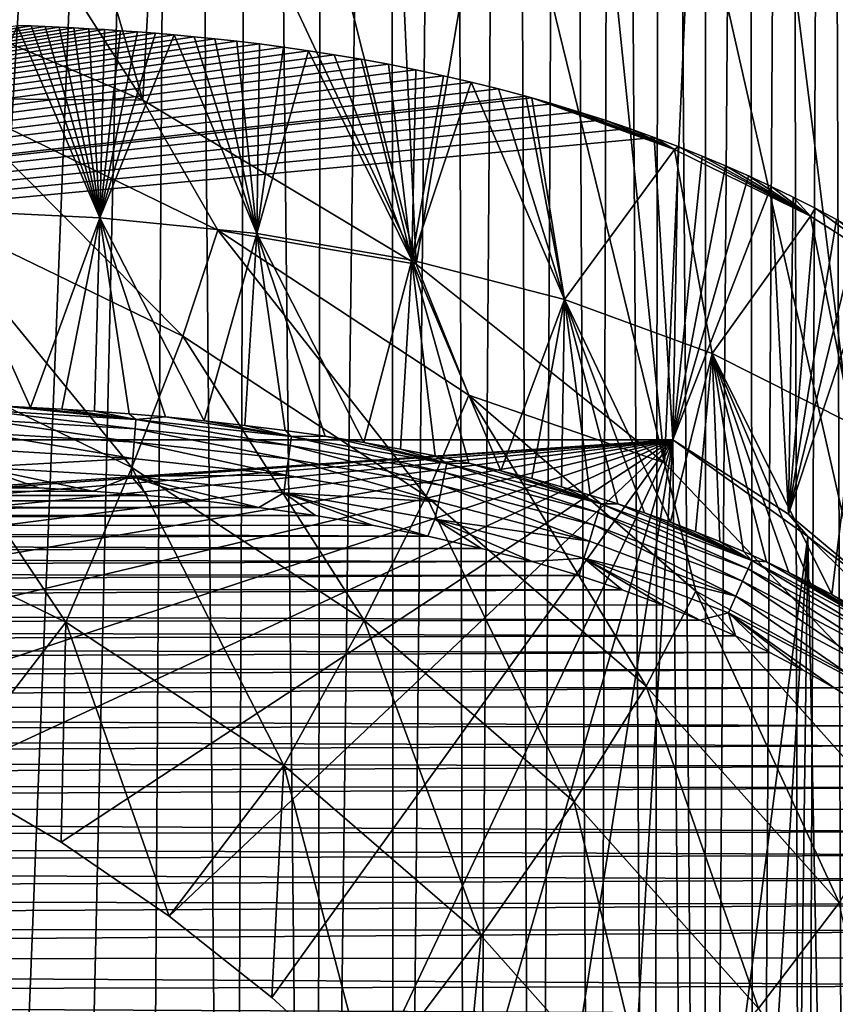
# Model space of a CAD drawing. Header units: metres. Extents: x -26 to 26, y -119 to 32.
# Tile 188 of 208: x 8.36 to 15.48, y -7.72 to 0.89. Entities that reach past the tile are written whole.
import ezdxf

# ---------------------------------------------------------------- set-up
doc = ezdxf.new("R2010")
doc.units = ezdxf.units.M
doc.layers.add('solid_13_411_041_XXX', color=7, linetype='CONTINUOUS')

msp = doc.modelspace()

# ---------------------------------------------------------------- linework, layer by layer
at = {"layer": 'solid_13_411_041_XXX'}
for points in [[(5.831902, -25.666977, 3.756081), (4.878562, 25.624779, 3.756081), (9.757009, 25.589111, 3.756081)], [(6.808683, -25.660992, 3.756081), (5.831902, -25.666977, 3.756081), (9.757009, 25.589111, 3.756081)], [(7.731613, -25.654713, 3.756081), (6.808683, -25.660992, 3.756081), (9.757009, 25.589111, 3.756081)], [(8.60435, -25.647881, 3.756081), (7.731613, -25.654713, 3.756081), (9.757009, 25.589111, 3.756081)], [(9.429008, -25.640295, 3.756081), (8.60435, -25.647881, 3.756081), (9.757009, 25.589111, 3.756081)], [(10.208792, -25.632196, 3.756081), (9.429008, -25.640295, 3.756081), (9.757009, 25.589111, 3.756081)], [(10.401168, 25.58287, 3.756081), (10.208792, -25.632196, 3.756081), (9.757009, 25.589111, 3.756081)], [(10.401168, 25.58287, 3.756081), (10.943266, -25.619617, 3.756081), (10.208792, -25.632196, 3.756081)], [(10.401168, 25.58287, 3.756081), (11.013348, 25.571047, 3.756081), (10.943266, -25.619617, 3.756081)], [(11.013348, 25.571047, 3.756081), (11.59411, 25.554113, 3.756081), (10.943266, -25.619617, 3.756081)], [(11.59411, 25.554113, 3.756081), (11.631536, -25.6001, 3.756081), (10.943266, -25.619617, 3.756081)], [(11.59411, 25.554113, 3.756081), (12.139857, 25.528975, 3.756081), (11.631536, -25.6001, 3.756081)], [(12.139857, 25.528975, 3.756081), (12.270702, -25.568821, 3.756081), (11.631536, -25.6001, 3.756081)], [(12.139857, 25.528975, 3.756081), (12.649996, 25.495146, 3.756081), (12.270702, -25.568821, 3.756081)], [(12.649996, 25.495146, 3.756081), (12.857265, -25.52578, 3.756081), (12.270702, -25.568821, 3.756081)], [(12.649996, 25.495146, 3.756081), (13.122694, 25.453043, 3.756081), (12.857265, -25.52578, 3.756081)], [(13.122694, 25.453043, 3.756081), (13.392784, -25.471094, 3.756081), (12.857265, -25.52578, 3.756081)], [(13.122694, 25.453043, 3.756081), (13.56049, 25.402906, 3.756081), (13.392784, -25.471094, 3.756081)], [(13.56049, 25.402906, 3.756081), (13.884804, -25.405983, 3.756081), (13.392784, -25.471094, 3.756081)], [(13.56049, 25.402906, 3.756081), (13.970125, 25.345528, 3.756081), (13.884804, -25.405983, 3.756081)], [(13.970125, 25.345528, 3.756081), (14.344406, -25.330763, 3.756081), (13.884804, -25.405983, 3.756081)], [(13.970125, 25.345528, 3.756081), (14.355978, 25.280941, 3.756081), (14.344406, -25.330763, 3.756081)], [(14.355978, 25.280941, 3.756081), (14.723303, 25.209404, 3.756081), (14.344406, -25.330763, 3.756081)], [(14.723303, 25.209404, 3.756081), (14.777396, -25.245596, 3.756081), (14.344406, -25.330763, 3.756081)], [(14.723303, 25.209404, 3.756081), (15.076604, 25.130749, 3.756081), (14.777396, -25.245596, 3.756081)], [(15.076604, 25.130749, 3.756081), (15.191054, -25.150688, 3.756081), (14.777396, -25.245596, 3.756081)], [(15.076604, 25.130749, 3.756081), (15.417747, 25.04501, 3.756081), (15.191054, -25.150688, 3.756081)], [(15.417747, 25.04501, 3.756081), (15.591429, -25.045214, 3.756081), (15.191054, -25.150688, 3.756081)], [(15.417747, 25.04501, 3.756081), (15.751605, 24.951445, 3.756081), (15.591429, -25.045214, 3.756081)], [(7.286481, 3.535207, 113.140984), (6.865011, 1.278715, 112.743111), (9.431339, 0.180936, 112.549553)], [(8.460998, 3.519122, 113.138145), (7.286481, 3.535207, 113.140984), (9.431339, 0.180936, 112.549553)], [(9.609288, 3.464664, 113.12854), (8.460998, 3.519122, 113.138145), (9.431339, 0.180936, 112.549553)], [(9.609288, 3.464664, 113.12854), (9.431339, 0.180936, 112.549553), (11.821963, -1.250751, 112.297112)], [(10.657104, 3.357234, 113.109604), (9.609288, 3.464664, 113.12854), (11.821963, -1.250751, 112.297112)], [(11.613464, 3.196431, 113.081245), (10.657104, 3.357234, 113.109604), (11.821963, -1.250751, 112.297112)], [(12.534041, 2.9754, 113.042274), (11.613464, 3.196431, 113.081245), (11.821963, -1.250751, 112.297112)], [(12.534041, 2.9754, 113.042274), (11.821963, -1.250751, 112.297112), (13.992323, -2.989646, 111.990509)], [(13.404222, 2.699242, 112.993584), (12.534041, 2.9754, 113.042274), (13.992323, -2.989646, 111.990509)], [(14.232034, 2.36889, 112.935333), (13.404222, 2.699242, 112.993584), (13.992323, -2.989646, 111.990509)], [(14.232034, 2.36889, 112.935333), (13.992323, -2.989646, 111.990509), (15.902079, -5.00343, 111.635437)], [(15.030542, 1.981382, 112.867012), (14.232034, 2.36889, 112.935333), (15.902079, -5.00343, 111.635437)], [(16.530083, 1.040877, 112.70118), (15.030542, 1.981382, 112.867012), (15.902079, -5.00343, 111.635437)], [(9.431339, 0.180936, 112.549553), (6.865011, 1.278715, 112.743111), (7.720113, 0.195692, 114.978828)], [(-14.065224, -2.788286, 123.246666), (8.333296, 0.835079, 125.783775), (8.45466, 0.830558, 125.780609)], [(-14.065224, -2.788286, 123.246666), (8.45466, 0.830558, 125.780609), (8.57714, 0.8255, 125.777069)], [(-14.065224, -2.788286, 123.246666), (8.57714, 0.8255, 125.777069), (8.701774, 0.819842, 125.773109)], [(-14.065224, -2.788286, 123.246666), (8.701774, 0.819842, 125.773109), (8.828539, 0.813562, 125.768707)], [(-14.065224, -2.788286, 123.246666), (8.828539, 0.813562, 125.768707), (8.959966, 0.806362, 125.763664)], [(-14.065224, -2.788286, 123.246666), (8.959966, 0.806362, 125.763664), (9.095481, 0.798351, 125.758057)], [(-14.065224, -2.788286, 123.246666), (9.095481, 0.798351, 125.758057), (9.237129, 0.789113, 125.751587)], [(-14.065224, -2.788286, 123.246666), (9.237129, 0.789113, 125.751587), (9.385842, 0.77855, 125.744194)], [(-14.065224, -2.788286, 123.246666), (9.385842, 0.77855, 125.744194), (9.541679, 0.766519, 125.735771)], [(7.677164, -0.779265, 135.002151), (9.055597, -0.846735, 134.99646), (8.333296, 0.835079, 125.783775)], [(9.055597, -0.846735, 134.99646), (8.45466, 0.830558, 125.780609), (8.333296, 0.835079, 125.783775)], [(9.055597, -0.846735, 134.99646), (8.57714, 0.8255, 125.777069), (8.45466, 0.830558, 125.780609)], [(9.055597, -0.846735, 134.99646), (8.701774, 0.819842, 125.773109), (8.57714, 0.8255, 125.777069)], [(9.055597, -0.846735, 134.99646), (8.828539, 0.813562, 125.768707), (8.701774, 0.819842, 125.773109)], [(9.055597, -0.846735, 134.99646), (8.959966, 0.806362, 125.763664), (8.828539, 0.813562, 125.768707)], [(9.055597, -0.846735, 134.99646), (9.095481, 0.798351, 125.758057), (8.959966, 0.806362, 125.763664)], [(9.055597, -0.846735, 134.99646), (9.237129, 0.789113, 125.751587), (9.095481, 0.798351, 125.758057)], [(9.055597, -0.846735, 134.99646), (9.385842, 0.77855, 125.744194), (9.237129, 0.789113, 125.751587)], [(9.055597, -0.846735, 134.99646), (9.541679, 0.766519, 125.735771), (9.385842, 0.77855, 125.744194)], [(-14.065224, -2.788286, 123.246666), (9.541679, 0.766519, 125.735771), (9.706401, 0.75245, 125.725914)], [(-14.065224, -2.788286, 123.246666), (9.706401, 0.75245, 125.725914), (9.879701, 0.73651, 125.714752)], [(-14.065224, -2.788286, 123.246666), (9.879701, 0.73651, 125.714752), (10.061804, 0.718014, 125.701805)], [(-14.065224, -2.788286, 123.246666), (10.061804, 0.718014, 125.701805), (10.252814, 0.696978, 125.687073)], [(-14.065224, -2.788286, 123.246666), (10.252814, 0.696978, 125.687073), (10.452692, 0.673003, 125.670288)], [(9.055597, -0.846735, 134.99646), (9.706401, 0.75245, 125.725914), (9.541679, 0.766519, 125.735771)], [(9.055597, -0.846735, 134.99646), (10.426842, -0.985229, 134.985062), (9.706401, 0.75245, 125.725914)], [(10.426842, -0.985229, 134.985062), (9.879701, 0.73651, 125.714752), (9.706401, 0.75245, 125.725914)], [(10.426842, -0.985229, 134.985062), (10.061804, 0.718014, 125.701805), (9.879701, 0.73651, 125.714752)], [(10.426842, -0.985229, 134.985062), (10.252814, 0.696978, 125.687073), (10.061804, 0.718014, 125.701805)], [(10.426842, -0.985229, 134.985062), (10.452692, 0.673003, 125.670288), (10.252814, 0.696978, 125.687073)], [(-14.065224, -2.788286, 123.246666), (10.452692, 0.673003, 125.670288), (10.661795, 0.645405, 125.650963)], [(-14.065224, -2.788286, 123.246666), (10.661795, 0.645405, 125.650963), (10.880011, 0.614368, 125.629234)], [(-14.065224, -2.788286, 123.246666), (10.880011, 0.614368, 125.629234), (11.10543, 0.579122, 125.604553)], [(10.426842, -0.985229, 134.985062), (10.661795, 0.645405, 125.650963), (10.452692, 0.673003, 125.670288)], [(10.426842, -0.985229, 134.985062), (10.880011, 0.614368, 125.629234), (10.661795, 0.645405, 125.650963)], [(10.426842, -0.985229, 134.985062), (11.783916, -1.21641, 134.967026), (10.880011, 0.614368, 125.629234)], [(11.783916, -1.21641, 134.967026), (11.10543, 0.579122, 125.604553), (10.880011, 0.614368, 125.629234)], [(-14.065224, -2.788286, 123.246666), (11.10543, 0.579122, 125.604553), (11.339122, 0.539543, 125.576836)], [(-14.065224, -2.788286, 123.246666), (11.339122, 0.539543, 125.576836), (11.577522, 0.495788, 125.546204)], [(11.783916, -1.21641, 134.967026), (11.339122, 0.539543, 125.576836), (11.10543, 0.579122, 125.604553)], [(11.783916, -1.21641, 134.967026), (11.577522, 0.495788, 125.546204), (11.339122, 0.539543, 125.576836)], [(-14.065224, -2.788286, 123.246666), (11.577522, 0.495788, 125.546204), (11.81784, 0.447779, 125.512581)], [(-14.065224, -2.788286, 123.246666), (11.81784, 0.447779, 125.512581), (12.060567, 0.395612, 125.476059)], [(11.783916, -1.21641, 134.967026), (11.81784, 0.447779, 125.512581), (11.577522, 0.495788, 125.546204)], [(11.783916, -1.21641, 134.967026), (12.060567, 0.395612, 125.476059), (11.81784, 0.447779, 125.512581)], [(-14.065224, -2.788286, 123.246666), (12.060567, 0.395612, 125.476059), (12.301489, 0.339738, 125.436935)], [(11.783916, -1.21641, 134.967026), (12.301489, 0.339738, 125.436935), (12.060567, 0.395612, 125.476059)], [(-14.065224, -2.788286, 123.246666), (12.301489, 0.339738, 125.436935), (12.541127, 0.280039, 125.395134)], [(-14.065224, -2.788286, 123.246666), (12.541127, 0.280039, 125.395134), (12.777908, 0.216953, 125.35096)], [(11.783916, -1.21641, 134.967026), (13.116716, -1.559861, 134.942017), (12.301489, 0.339738, 125.436935)], [(13.116716, -1.559861, 134.942017), (12.541127, 0.280039, 125.395134), (12.301489, 0.339738, 125.436935)], [(13.116716, -1.559861, 134.942017), (12.777908, 0.216953, 125.35096), (12.541127, 0.280039, 125.395134)], [(-14.065224, -2.788286, 123.246666), (12.777908, 0.216953, 125.35096), (12.831512, 0.202077, 125.340538)], [(-14.065224, -2.788286, 123.246666), (12.831512, 0.202077, 125.340538), (13.010801, 0.150656, 125.304535)], [(9.780594, -1.881567, 116.984024), (7.720113, 0.195692, 114.978828), (7.485743, -0.767063, 117.180534)], [(9.431339, 0.180936, 112.549553), (7.720113, 0.195692, 114.978828), (10.086813, -0.953705, 114.776169)], [(9.780594, -1.881567, 116.984024), (10.086813, -0.953705, 114.776169), (7.720113, 0.195692, 114.978828)], [(11.821963, -1.250751, 112.297112), (9.431339, 0.180936, 112.549553), (10.086813, -0.953705, 114.776169)], [(13.116716, -1.559861, 134.942017), (12.831512, 0.202077, 125.340538), (12.777908, 0.216953, 125.35096)], [(13.116716, -1.559861, 134.942017), (14.078032, -0.250461, 125.283653), (12.831512, 0.202077, 125.340538)], [(13.010801, 0.150656, 125.304535), (12.831512, 0.202077, 125.340538), (14.078032, -0.250461, 125.283653)], [(-14.065224, -2.788286, 123.246666), (13.010801, 0.150656, 125.304535), (13.240026, 0.081204, 125.255905)], [(13.240026, 0.081204, 125.255905), (13.010801, 0.150656, 125.304535), (14.078032, -0.250461, 125.283653)], [(-14.065224, -2.788286, 123.246666), (13.240026, 0.081204, 125.255905), (13.464482, 0.009097, 125.205414)], [(-14.065224, -2.788286, 123.246666), (13.464482, 0.009097, 125.205414), (13.684263, -0.065742, 125.153015)], [(13.464482, 0.009097, 125.205414), (13.240026, 0.081204, 125.255905), (14.078032, -0.250461, 125.283653)], [(13.684263, -0.065742, 125.153015), (13.464482, 0.009097, 125.205414), (14.078032, -0.250461, 125.283653)], [(-14.065224, -2.788286, 123.246666), (13.684263, -0.065742, 125.153015), (13.899976, -0.143303, 125.098701)], [(13.899976, -0.143303, 125.098701), (13.684263, -0.065742, 125.153015), (14.078032, -0.250461, 125.283653)], [(14.065229, -2.788286, 123.246666), (-14.065224, -2.788286, 123.246666), (13.899976, -0.143303, 125.098701)], [(14.111638, -0.223548, 125.042519), (13.899976, -0.143303, 125.098701), (14.078032, -0.250461, 125.283653)], [(14.065229, -2.788286, 123.246666), (13.899976, -0.143303, 125.098701), (14.111638, -0.223548, 125.042519)], [(13.116716, -1.559861, 134.942017), (14.407399, -2.032674, 134.910202), (14.078032, -0.250461, 125.283653)], [(14.065229, -2.788286, 123.246666), (14.111638, -0.223548, 125.042519), (14.319471, -0.306528, 124.984413)], [(14.111638, -0.223548, 125.042519), (14.078032, -0.250461, 125.283653), (15.268372, -0.83224, 125.213669)], [(14.407399, -2.032674, 134.910202), (15.268372, -0.83224, 125.213669), (14.078032, -0.250461, 125.283653)], [(14.319471, -0.306528, 124.984413), (14.111638, -0.223548, 125.042519), (15.268372, -0.83224, 125.213669)], [(14.065229, -2.788286, 123.246666), (14.319471, -0.306528, 124.984413), (14.523952, -0.392309, 124.924347)], [(14.523952, -0.392309, 124.924347), (14.319471, -0.306528, 124.984413), (15.268372, -0.83224, 125.213669)], [(14.065229, -2.788286, 123.246666), (14.523952, -0.392309, 124.924347), (14.724957, -0.480874, 124.862335)], [(14.724957, -0.480874, 124.862335), (14.523952, -0.392309, 124.924347), (15.268372, -0.83224, 125.213669)], [(14.065229, -2.788286, 123.246666), (14.724957, -0.480874, 124.862335), (14.922537, -0.572144, 124.798424)], [(14.922537, -0.572144, 124.798424), (14.724957, -0.480874, 124.862335), (15.268372, -0.83224, 125.213669)], [(15.073794, -3.436595, 122.792717), (14.065229, -2.788286, 123.246666), (14.922537, -0.572144, 124.798424)], [(15.116646, -0.666103, 124.732635), (14.922537, -0.572144, 124.798424), (15.268372, -0.83224, 125.213669)], [(15.073794, -3.436595, 122.792717), (14.922537, -0.572144, 124.798424), (15.116646, -0.666103, 124.732635)], [(15.073794, -3.436595, 122.792717), (15.116646, -0.666103, 124.732635), (15.307446, -0.762779, 124.66494)], [(15.307446, -0.762779, 124.66494), (15.116646, -0.666103, 124.732635), (15.268372, -0.83224, 125.213669)], [(7.485743, -0.767063, 117.180534), (7.145386, -1.966037, 119.248375), (9.335896, -3.029867, 119.060799)], [(9.780594, -1.881567, 116.984024), (7.485743, -0.767063, 117.180534), (9.335896, -3.029867, 119.060799)], [(15.073794, -3.436595, 122.792717), (15.307446, -0.762779, 124.66494), (15.49505, -0.862169, 124.595352)], [(15.307446, -0.762779, 124.66494), (15.268372, -0.83224, 125.213669), (16.384056, -1.547457, 125.131203)], [(15.49505, -0.862169, 124.595352), (15.307446, -0.762779, 124.66494), (16.384056, -1.547457, 125.131203)], [(7.677164, -0.779265, 135.002151), (8.187908, -2.491724, 144.552185), (8.449762, -2.504596, 144.552139)], [(7.677164, -0.779265, 135.002151), (8.449762, -2.504596, 144.552139), (9.055597, -0.846735, 134.99646)], [(9.055597, -0.846735, 134.99646), (8.449762, -2.504596, 144.552139), (8.723209, -2.520068, 144.552063)], [(9.055597, -0.846735, 134.99646), (8.723209, -2.520068, 144.552063), (9.010784, -2.538764, 144.55191)], [(9.055597, -0.846735, 134.99646), (9.010784, -2.538764, 144.55191), (9.311809, -2.561214, 144.551682)], [(9.055597, -0.846735, 134.99646), (9.311809, -2.561214, 144.551682), (9.628653, -2.588274, 144.551376)], [(9.055597, -0.846735, 134.99646), (9.628653, -2.588274, 144.551376), (9.968116, -2.621468, 144.55098)], [(9.055597, -0.846735, 134.99646), (9.968116, -2.621468, 144.55098), (10.426842, -0.985229, 134.985062)], [(14.407399, -2.032674, 134.910202), (15.634836, -2.650638, 134.871964), (15.268372, -0.83224, 125.213669)], [(15.634836, -2.650638, 134.871964), (16.384056, -1.547457, 125.131203), (15.268372, -0.83224, 125.213669)], [(15.073794, -3.436595, 122.792717), (15.49505, -0.862169, 124.595352), (15.679454, -0.964286, 124.523842)], [(11.908097, -3.281523, 116.737183), (10.086813, -0.953705, 114.776169), (9.780594, -1.881567, 116.984024)], [(10.426842, -0.985229, 134.985062), (9.968116, -2.621468, 144.55098), (10.323874, -2.661271, 144.550507)], [(11.821963, -1.250751, 112.297112), (10.086813, -0.953705, 114.776169), (12.280926, -2.397493, 114.521599)], [(11.908097, -3.281523, 116.737183), (12.280926, -2.397493, 114.521599), (10.086813, -0.953705, 114.776169)], [(10.426842, -0.985229, 134.985062), (10.323874, -2.661271, 144.550507), (10.675119, -2.706006, 144.549942)], [(10.426842, -0.985229, 134.985062), (10.675119, -2.706006, 144.549942), (11.025062, -2.756392, 144.549316)], [(10.426842, -0.985229, 134.985062), (11.025062, -2.756392, 144.549316), (11.363775, -2.811119, 144.548645)], [(10.426842, -0.985229, 134.985062), (11.363775, -2.811119, 144.548645), (11.783916, -1.21641, 134.967026)], [(15.073794, -3.436595, 122.792717), (15.679454, -0.964286, 124.523842), (15.860934, -1.069214, 124.450371)], [(15.995825, -4.209224, 122.251717), (15.073794, -3.436595, 122.792717), (15.860934, -1.069214, 124.450371)], [(11.783916, -1.21641, 134.967026), (11.363775, -2.811119, 144.548645), (11.682611, -2.868378, 144.547913)], [(11.783916, -1.21641, 134.967026), (11.682611, -2.868378, 144.547913), (11.986863, -2.928562, 144.547134)], [(11.783916, -1.21641, 134.967026), (11.986863, -2.928562, 144.547134), (12.279772, -2.991955, 144.54631)], [(11.783916, -1.21641, 134.967026), (12.279772, -2.991955, 144.54631), (12.560534, -3.058063, 144.54541)], [(11.783916, -1.21641, 134.967026), (12.560534, -3.058063, 144.54541), (13.116716, -1.559861, 134.942017)], [(13.992323, -2.989646, 111.990509), (11.821963, -1.250751, 112.297112), (12.280926, -2.397493, 114.521599)], [(13.116716, -1.559861, 134.942017), (12.560534, -3.058063, 144.54541), (12.830842, -3.126961, 144.544479)], [(13.116716, -1.559861, 134.942017), (12.830842, -3.126961, 144.544479), (13.091084, -3.19846, 144.543503)], [(13.116716, -1.559861, 134.942017), (13.091084, -3.19846, 144.543503), (13.341575, -3.272352, 144.54248)], [(13.116716, -1.559861, 134.942017), (13.341575, -3.272352, 144.54248), (13.583689, -3.34878, 144.541428)], [(13.116716, -1.559861, 134.942017), (13.583689, -3.34878, 144.541428), (13.817016, -3.427357, 144.540344)], [(13.116716, -1.559861, 134.942017), (13.817016, -3.427357, 144.540344), (14.04313, -3.508378, 144.53923)], [(13.116716, -1.559861, 134.942017), (14.04313, -3.508378, 144.53923), (14.407399, -2.032674, 134.910202)], [(9.780594, -1.881567, 116.984024), (9.335896, -3.029867, 119.060799), (11.366667, -4.366171, 118.82518)], [(11.908097, -3.281523, 116.737183), (9.780594, -1.881567, 116.984024), (11.366667, -4.366171, 118.82518)], [(7.145386, -1.966037, 119.248375), (6.704002, -3.383756, 121.152214), (8.7592, -4.381871, 120.976227)], [(9.335896, -3.029867, 119.060799), (7.145386, -1.966037, 119.248375), (8.7592, -4.381871, 120.976227)], [(14.407399, -2.032674, 134.910202), (14.04313, -3.508378, 144.53923), (14.262167, -3.591694, 144.538086)], [(14.407399, -2.032674, 134.910202), (14.262167, -3.591694, 144.538086), (14.474549, -3.67727, 144.536911)], [(14.407399, -2.032674, 134.910202), (14.474549, -3.67727, 144.536911), (14.681212, -3.765321, 144.535706)], [(14.407399, -2.032674, 134.910202), (14.681212, -3.765321, 144.535706), (14.881904, -3.855587, 144.53447)], [(14.407399, -2.032674, 134.910202), (14.881904, -3.855587, 144.53447), (15.077286, -3.948217, 144.533203)], [(14.407399, -2.032674, 134.910202), (15.077286, -3.948217, 144.533203), (15.267293, -4.04303, 144.531891)], [(14.407399, -2.032674, 134.910202), (15.267293, -4.04303, 144.531891), (15.45214, -4.139982, 144.530563)], [(14.407399, -2.032674, 134.910202), (15.45214, -4.139982, 144.530563), (15.634836, -2.650638, 134.871964)], [(13.831849, -4.942979, 116.444237), (12.280926, -2.397493, 114.521599), (11.908097, -3.281523, 116.737183)], [(13.992323, -2.989646, 111.990509), (12.280926, -2.397493, 114.521599), (14.264908, -4.110968, 114.219475)], [(13.831849, -4.942979, 116.444237), (14.264908, -4.110968, 114.219475), (12.280926, -2.397493, 114.521599)], [(8.187908, -2.491724, 144.552185), (8.015046, -2.528543, 144.702774), (9.370996, -2.610454, 144.702316)], [(8.449762, -2.504596, 144.552139), (8.187908, -2.491724, 144.552185), (9.370996, -2.610454, 144.702316)], [(9.364285, -2.691805, 144.846817), (8.015046, -2.528543, 144.702774), (8.011664, -2.610141, 144.847137)], [(9.364285, -2.691805, 144.846817), (9.370996, -2.610454, 144.702316), (8.015046, -2.528543, 144.702774)], [(8.723209, -2.520068, 144.552063), (8.449762, -2.504596, 144.552139), (9.370996, -2.610454, 144.702316)], [(9.010784, -2.538764, 144.55191), (8.723209, -2.520068, 144.552063), (9.370996, -2.610454, 144.702316)], [(9.311809, -2.561214, 144.551682), (9.010784, -2.538764, 144.55191), (9.370996, -2.610454, 144.702316)], [(9.628653, -2.588274, 144.551376), (9.311809, -2.561214, 144.551682), (9.370996, -2.610454, 144.702316)], [(8.011664, -2.610141, 144.847137), (8.006865, -2.72663, 144.971817), (9.354742, -2.80803, 144.971634)], [(9.364285, -2.691805, 144.846817), (8.011664, -2.610141, 144.847137), (9.354742, -2.80803, 144.971634)], [(10.719928, -2.838487, 144.845856), (9.370996, -2.610454, 144.702316), (9.364285, -2.691805, 144.846817)], [(9.628653, -2.588274, 144.551376), (9.370996, -2.610454, 144.702316), (10.731155, -2.757761, 144.700943)], [(10.719928, -2.838487, 144.845856), (10.731155, -2.757761, 144.700943), (9.370996, -2.610454, 144.702316)], [(9.968116, -2.621468, 144.55098), (9.628653, -2.588274, 144.551376), (10.731155, -2.757761, 144.700943)], [(10.323874, -2.661271, 144.550507), (9.968116, -2.621468, 144.55098), (10.731155, -2.757761, 144.700943)], [(10.675119, -2.706006, 144.549942), (10.323874, -2.661271, 144.550507), (10.731155, -2.757761, 144.700943)], [(15.634836, -2.650638, 134.871964), (15.45214, -4.139982, 144.530563), (15.6321, -4.239081, 144.529205)], [(8.006865, -2.72663, 144.971817), (8.000991, -2.869644, 145.064804), (9.343052, -2.950773, 145.064728)], [(9.354742, -2.80803, 144.971634), (8.006865, -2.72663, 144.971817), (9.343052, -2.950773, 145.064728)], [(9.364285, -2.691805, 144.846817), (9.354742, -2.80803, 144.971634), (10.703905, -2.954045, 144.971069)], [(10.719928, -2.838487, 144.845856), (9.364285, -2.691805, 144.846817), (10.703905, -2.954045, 144.971069)], [(11.025062, -2.756392, 144.549316), (10.675119, -2.706006, 144.549942), (10.731155, -2.757761, 144.700943)], [(-1.150241, -3.824571, 123.063942), (-14.065224, -2.788286, 123.246666), (14.065229, -2.788286, 123.246666)], [(0, -3.784116, 123.071075), (-1.150241, -3.824571, 123.063942), (14.065229, -2.788286, 123.246666)], [(1.150241, -3.824571, 123.063942), (0, -3.784116, 123.071075), (14.065229, -2.788286, 123.246666)], [(2.294678, -3.945742, 123.04258), (1.150241, -3.824571, 123.063942), (14.065229, -2.788286, 123.246666)], [(3.427346, -4.146992, 123.007088), (2.294678, -3.945742, 123.04258), (14.065229, -2.788286, 123.246666)], [(4.542612, -4.42732, 122.957664), (3.427346, -4.146992, 123.007088), (14.065229, -2.788286, 123.246666)], [(5.634703, -4.785281, 122.894547), (4.542612, -4.42732, 122.957664), (14.065229, -2.788286, 123.246666)], [(6.698056, -5.21904, 122.818062), (5.634703, -4.785281, 122.894547), (14.065229, -2.788286, 123.246666)], [(7.727344, -5.726436, 122.728592), (6.698056, -5.21904, 122.818062), (14.065229, -2.788286, 123.246666)], [(8.717188, -6.304813, 122.62661), (7.727344, -5.726436, 122.728592), (14.065229, -2.788286, 123.246666)], [(9.662644, -6.951277, 122.512619), (8.717188, -6.304813, 122.62661), (14.065229, -2.788286, 123.246666)], [(9.354742, -2.80803, 144.971634), (9.343052, -2.950773, 145.064728), (10.684245, -3.096102, 145.064484)], [(10.703905, -2.954045, 144.971069), (9.354742, -2.80803, 144.971634), (10.684245, -3.096102, 145.064484)], [(10.558873, -7.662529, 122.387207), (9.662644, -6.951277, 122.512619), (14.065229, -2.788286, 123.246666)], [(11.401256, -8.434894, 122.251015), (10.558873, -7.662529, 122.387207), (14.065229, -2.788286, 123.246666)], [(10.719928, -2.838487, 144.845856), (10.703905, -2.954045, 144.971069), (12.047666, -3.188367, 144.970078)], [(12.072138, -3.074268, 144.844101), (10.731155, -2.757761, 144.700943), (10.719928, -2.838487, 144.845856)], [(12.072138, -3.074268, 144.844101), (10.719928, -2.838487, 144.845856), (12.047666, -3.188367, 144.970078)], [(11.025062, -2.756392, 144.549316), (10.731155, -2.757761, 144.700943), (12.089201, -2.994836, 144.698441)], [(12.072138, -3.074268, 144.844101), (12.089201, -2.994836, 144.698441), (10.731155, -2.757761, 144.700943)], [(11.363775, -2.811119, 144.548645), (11.025062, -2.756392, 144.549316), (12.089201, -2.994836, 144.698441)], [(11.682611, -2.868378, 144.547913), (11.363775, -2.811119, 144.548645), (12.089201, -2.994836, 144.698441)], [(12.185596, -9.264529, 122.104729), (11.401256, -8.434894, 122.251015), (14.065229, -2.788286, 123.246666)], [(12.907797, -10.147108, 121.949112), (12.185596, -9.264529, 122.104729), (14.065229, -2.788286, 123.246666)], [(13.564233, -11.078181, 121.784935), (12.907797, -10.147108, 121.949112), (14.065229, -2.788286, 123.246666)], [(14.151572, -12.053044, 121.613037), (13.564233, -11.078181, 121.784935), (14.065229, -2.788286, 123.246666)], [(15.244531, -3.634547, 123.09745), (14.065229, -2.788286, 123.246666), (15.073794, -3.436595, 122.792717)], [(14.151572, -12.053044, 121.613037), (14.065229, -2.788286, 123.246666), (15.244531, -3.634547, 123.09745)], [(9.343052, -2.950773, 145.064728), (8.000991, -2.869644, 145.064804), (7.99459, -3.025892, 145.119949)], [(11.986863, -2.928562, 144.547134), (11.682611, -2.868378, 144.547913), (12.089201, -2.994836, 144.698441)], [(9.343052, -2.950773, 145.064728), (7.99459, -3.025892, 145.119949), (9.330301, -3.10675, 145.119934)], [(10.684245, -3.096102, 145.064484), (9.343052, -2.950773, 145.064728), (9.330301, -3.10675, 145.119934)], [(10.703905, -2.954045, 144.971069), (10.684245, -3.096102, 145.064484), (12.01756, -3.328865, 145.064072)], [(12.047666, -3.188367, 144.970078), (10.703905, -2.954045, 144.971069), (12.01756, -3.328865, 145.064072)], [(12.279772, -2.991955, 144.54631), (11.986863, -2.928562, 144.547134), (12.089201, -2.994836, 144.698441)], [(13.412664, -3.423945, 144.841415), (12.089201, -2.994836, 144.698441), (12.072138, -3.074268, 144.844101)], [(12.279772, -2.991955, 144.54631), (12.089201, -2.994836, 144.698441), (13.436988, -3.346804, 144.694595)], [(13.412664, -3.423945, 144.841415), (13.436988, -3.346804, 144.694595), (12.089201, -2.994836, 144.698441)], [(12.560534, -3.058063, 144.54541), (12.279772, -2.991955, 144.54631), (13.436988, -3.346804, 144.694595)], [(15.902079, -5.00343, 111.635437), (13.992323, -2.989646, 111.990509), (14.264908, -4.110968, 114.219475)], [(7.99459, -3.025892, 145.119949), (8.523902, -3.207323, 145.137238), (8.995424, -3.237253, 145.137238)], [(9.330301, -3.10675, 145.119934), (7.99459, -3.025892, 145.119949), (8.995424, -3.237253, 145.137238)], [(7.99459, -3.025892, 145.119949), (8.057887, -3.184085, 145.137238), (8.523902, -3.207323, 145.137238)], [(9.335896, -3.029867, 119.060799), (8.7592, -4.381871, 120.976227), (10.664527, -5.63563, 120.755165)], [(10.684245, -3.096102, 145.064484), (9.330301, -3.10675, 145.119934), (10.662779, -3.251386, 145.119904)], [(11.366667, -4.366171, 118.82518), (9.335896, -3.029867, 119.060799), (10.664527, -5.63563, 120.755165)], [(12.01756, -3.328865, 145.064072), (10.684245, -3.096102, 145.064484), (10.662779, -3.251386, 145.119904)], [(12.072138, -3.074268, 144.844101), (12.047666, -3.188367, 144.970078), (13.377562, -3.535348, 144.968521)], [(13.412664, -3.423945, 144.841415), (12.072138, -3.074268, 144.844101), (13.377562, -3.535348, 144.968521)], [(12.830842, -3.126961, 144.544479), (12.560534, -3.058063, 144.54541), (13.436988, -3.346804, 144.694595)], [(-8.474119, -3.20458, 145.137238), (8.523902, -3.207323, 145.137238), (8.057887, -3.184085, 145.137238)], [(9.330301, -3.10675, 145.119934), (8.995424, -3.237253, 145.137238), (9.473199, -3.274835, 145.137238)], [(9.330301, -3.10675, 145.119934), (9.956772, -3.321754, 145.137253), (10.446073, -3.379575, 145.137253)], [(10.662779, -3.251386, 145.119904), (9.330301, -3.10675, 145.119934), (10.446073, -3.379575, 145.137253)], [(9.330301, -3.10675, 145.119934), (9.473199, -3.274835, 145.137238), (9.956772, -3.321754, 145.137253)], [(13.091084, -3.19846, 144.543503), (12.830842, -3.126961, 144.544479), (13.436988, -3.346804, 144.694595)], [(-9.615849, -3.287833, 145.137253), (9.473199, -3.274835, 145.137238), (-9.034464, -3.240032, 145.137238)], [(-9.034464, -3.240032, 145.137238), (8.523902, -3.207323, 145.137238), (-8.474119, -3.20458, 145.137238)], [(-9.034464, -3.240032, 145.137238), (8.995424, -3.237253, 145.137238), (8.523902, -3.207323, 145.137238)], [(-9.034464, -3.240032, 145.137238), (9.473199, -3.274835, 145.137238), (8.995424, -3.237253, 145.137238)], [(10.662779, -3.251386, 145.119904), (10.446073, -3.379575, 145.137253), (10.940117, -3.449399, 145.137253)], [(10.662779, -3.251386, 145.119904), (11.435783, -3.532845, 145.137268), (11.922404, -3.628979, 145.137268)], [(11.984653, -3.482538, 145.119812), (10.662779, -3.251386, 145.119904), (11.922404, -3.628979, 145.137268)], [(10.662779, -3.251386, 145.119904), (10.940117, -3.449399, 145.137253), (11.435783, -3.532845, 145.137268)], [(12.01756, -3.328865, 145.064072), (10.662779, -3.251386, 145.119904), (11.984653, -3.482538, 145.119812)], [(12.047666, -3.188367, 144.970078), (12.01756, -3.328865, 145.064072), (13.334244, -3.67288, 145.063416)], [(13.377562, -3.535348, 144.968521), (12.047666, -3.188367, 144.970078), (13.334244, -3.67288, 145.063416)], [(13.341575, -3.272352, 144.54248), (13.091084, -3.19846, 144.543503), (13.436988, -3.346804, 144.694595)], [(-10.854593, -3.436436, 145.137253), (10.446073, -3.379575, 145.137253), (-10.222751, -3.351719, 145.137253)], [(-10.222751, -3.351719, 145.137253), (9.956772, -3.321754, 145.137253), (-9.615849, -3.287833, 145.137253)], [(-10.222751, -3.351719, 145.137253), (10.446073, -3.379575, 145.137253), (9.956772, -3.321754, 145.137253)], [(-9.615849, -3.287833, 145.137253), (9.956772, -3.321754, 145.137253), (9.473199, -3.274835, 145.137238)], [(11.908097, -3.281523, 116.737183), (11.366667, -4.366171, 118.82518), (13.202951, -5.952085, 118.545555)], [(13.831849, -4.942979, 116.444237), (11.908097, -3.281523, 116.737183), (13.202951, -5.952085, 118.545555)], [(13.334244, -3.67288, 145.063416), (12.01756, -3.328865, 145.064072), (11.984653, -3.482538, 145.119812)], [(13.583689, -3.34878, 144.541428), (13.341575, -3.272352, 144.54248), (13.436988, -3.346804, 144.694595)], [(14.721457, -3.916491, 144.83757), (13.436988, -3.346804, 144.694595), (13.412664, -3.423945, 144.841415)], [(13.583689, -3.34878, 144.541428), (13.436988, -3.346804, 144.694595), (14.754391, -3.843207, 144.689102)], [(14.721457, -3.916491, 144.83757), (14.754391, -3.843207, 144.689102), (13.436988, -3.346804, 144.694595)], [(13.817016, -3.427357, 144.540344), (13.583689, -3.34878, 144.541428), (14.754391, -3.843207, 144.689102)], [(-11.4861, -3.542272, 145.137268), (10.940117, -3.449399, 145.137253), (-10.854593, -3.436436, 145.137253)], [(-10.854593, -3.436436, 145.137253), (10.940117, -3.449399, 145.137253), (10.446073, -3.379575, 145.137253)], [(8.7592, -4.381871, 120.976227), (6.704002, -3.383756, 121.152214), (7.727344, -5.726436, 122.728592)], [(13.412664, -3.423945, 144.841415), (13.377562, -3.535348, 144.968521), (14.673543, -4.02316, 144.966309)], [(14.721457, -3.916491, 144.83757), (13.412664, -3.423945, 144.841415), (14.673543, -4.02316, 144.966309)], [(14.04313, -3.508378, 144.53923), (13.817016, -3.427357, 144.540344), (14.754391, -3.843207, 144.689102)], [(15.244531, -3.634547, 123.09745), (15.073794, -3.436595, 122.792717), (15.995825, -4.209224, 122.251717)], [(-11.4861, -3.542272, 145.137268), (11.435783, -3.532845, 145.137268), (10.940117, -3.449399, 145.137253)], [(11.984653, -3.482538, 145.119812), (11.922404, -3.628979, 145.137268), (12.392708, -3.736616, 145.137283)], [(11.984653, -3.482538, 145.119812), (12.392708, -3.736616, 145.137283), (12.835154, -3.85292, 145.137299)], [(13.286834, -3.823451, 145.11969), (11.984653, -3.482538, 145.119812), (12.835154, -3.85292, 145.137299)], [(13.334244, -3.67288, 145.063416), (11.984653, -3.482538, 145.119812), (13.286834, -3.823451, 145.11969)], [(14.262167, -3.591694, 144.538086), (14.04313, -3.508378, 144.53923), (14.754391, -3.843207, 144.689102)], [(-12.088881, -3.665309, 145.137283), (11.922404, -3.628979, 145.137268), (-11.4861, -3.542272, 145.137268)], [(-11.4861, -3.542272, 145.137268), (11.922404, -3.628979, 145.137268), (11.435783, -3.532845, 145.137268)], [(13.377562, -3.535348, 144.968521), (13.334244, -3.67288, 145.063416), (14.614185, -4.155343, 145.062485)], [(14.673543, -4.02316, 144.966309), (13.377562, -3.535348, 144.968521), (14.614185, -4.155343, 145.062485)], [(14.474549, -3.67727, 144.536911), (14.262167, -3.591694, 144.538086), (14.754391, -3.843207, 144.689102)], [(-12.641746, -3.80001, 145.137283), (12.392708, -3.736616, 145.137283), (-12.088881, -3.665309, 145.137283)], [(-12.088881, -3.665309, 145.137283), (12.392708, -3.736616, 145.137283), (11.922404, -3.628979, 145.137268)], [(14.614185, -4.155343, 145.062485), (13.334244, -3.67288, 145.063416), (13.286834, -3.823451, 145.11969)], [(14.666765, -13.066621, 121.434319), (14.151572, -12.053044, 121.613037), (15.244531, -3.634547, 123.09745)], [(14.681212, -3.765321, 144.535706), (14.474549, -3.67727, 144.536911), (14.754391, -3.843207, 144.689102)], [(15.107249, -14.113873, 121.249657), (14.666765, -13.066621, 121.434319), (15.244531, -3.634547, 123.09745)], [(15.470734, -15.18937, 121.06002), (15.107249, -14.113873, 121.249657), (15.244531, -3.634547, 123.09745)], [(15.244531, -3.634547, 123.09745), (15.995825, -4.209224, 122.251717), (16.280811, -4.646478, 122.919014)], [(15.470734, -15.18937, 121.06002), (15.244531, -3.634547, 123.09745), (16.280811, -4.646478, 122.919014)], [(-12.641746, -3.80001, 145.137283), (12.835154, -3.85292, 145.137299), (12.392708, -3.736616, 145.137283)], [(14.881904, -3.855587, 144.53447), (14.681212, -3.765321, 144.535706), (14.754391, -3.843207, 144.689102)], [(-13.13778, -3.941392, 145.137299), (12.835154, -3.85292, 145.137299), (-12.641746, -3.80001, 145.137283)], [(-13.13778, -3.941392, 145.137299), (13.244689, -3.9745, 145.137299), (12.835154, -3.85292, 145.137299)], [(13.286834, -3.823451, 145.11969), (12.835154, -3.85292, 145.137299), (13.244689, -3.9745, 145.137299)], [(13.286834, -3.823451, 145.11969), (13.244689, -3.9745, 145.137299), (13.622022, -4.100308, 145.137314)], [(13.286834, -3.823451, 145.11969), (13.9721, -4.229868, 145.137329), (14.301007, -4.363764, 145.137344)], [(14.549121, -4.300256, 145.119507), (13.286834, -3.823451, 145.11969), (14.301007, -4.363764, 145.137344)], [(13.286834, -3.823451, 145.11969), (13.622022, -4.100308, 145.137314), (13.9721, -4.229868, 145.137329)], [(14.614185, -4.155343, 145.062485), (13.286834, -3.823451, 145.11969), (14.549121, -4.300256, 145.119507)], [(15.96841, -4.578475, 144.832352), (14.754391, -3.843207, 144.689102), (14.721457, -3.916491, 144.83757)], [(14.881904, -3.855587, 144.53447), (14.754391, -3.843207, 144.689102), (16.010853, -4.511172, 144.681671)], [(15.96841, -4.578475, 144.832352), (16.010853, -4.511172, 144.681671), (14.754391, -3.843207, 144.689102)], [(15.077286, -3.948217, 144.533203), (14.881904, -3.855587, 144.53447), (16.010853, -4.511172, 144.681671)], [(-13.58978, -4.089106, 145.137314), (13.244689, -3.9745, 145.137299), (-13.13778, -3.941392, 145.137299)], [(14.721457, -3.916491, 144.83757), (14.673543, -4.02316, 144.966309), (15.905978, -4.677516, 144.963303)], [(15.96841, -4.578475, 144.832352), (14.721457, -3.916491, 144.83757), (15.905978, -4.677516, 144.963303)], [(15.267293, -4.04303, 144.531891), (15.077286, -3.948217, 144.533203), (16.010853, -4.511172, 144.681671)], [(-13.58978, -4.089106, 145.137314), (13.622022, -4.100308, 145.137314), (13.244689, -3.9745, 145.137299)], [(14.673543, -4.02316, 144.966309), (14.614185, -4.155343, 145.062485), (15.828229, -4.800883, 145.061218)], [(15.905978, -4.677516, 144.963303), (14.673543, -4.02316, 144.966309), (15.828229, -4.800883, 145.061218)], [(15.45214, -4.139982, 144.530563), (15.267293, -4.04303, 144.531891), (16.010853, -4.511172, 144.681671)], [(-14.009618, -4.244498, 145.137329), (13.622022, -4.100308, 145.137314), (-13.58978, -4.089106, 145.137314)], [(-14.009618, -4.244498, 145.137329), (13.9721, -4.229868, 145.137329), (13.622022, -4.100308, 145.137314)], [(15.518934, -6.837507, 116.110191), (14.264908, -4.110968, 114.219475), (13.831849, -4.942979, 116.444237)], [(15.902079, -5.00343, 111.635437), (14.264908, -4.110968, 114.219475), (16.004814, -6.064811, 113.874969)], [(15.518934, -6.837507, 116.110191), (16.004814, -6.064811, 113.874969), (14.264908, -4.110968, 114.219475)], [(14.614185, -4.155343, 145.062485), (14.549121, -4.300256, 145.119507), (15.742844, -4.936389, 145.119263)], [(15.828229, -4.800883, 145.061218), (14.614185, -4.155343, 145.062485), (15.742844, -4.936389, 145.119263)], [(15.6321, -4.239081, 144.529205), (15.45214, -4.139982, 144.530563), (16.010853, -4.511172, 144.681671)], [(-14.404851, -4.408812, 145.137344), (14.301007, -4.363764, 145.137344), (-14.009618, -4.244498, 145.137329)], [(-14.009618, -4.244498, 145.137329), (14.301007, -4.363764, 145.137344), (13.9721, -4.229868, 145.137329)], [(14.549121, -4.300256, 145.119507), (14.301007, -4.363764, 145.137344), (14.612347, -4.502712, 145.137344)], [(14.549121, -4.300256, 145.119507), (15.197501, -4.799493, 145.137375), (15.472419, -4.957113, 145.13739)], [(15.742844, -4.936389, 145.119263), (14.549121, -4.300256, 145.119507), (15.472419, -4.957113, 145.13739)], [(14.549121, -4.300256, 145.119507), (14.910759, -4.647886, 145.13736), (15.197501, -4.799493, 145.137375)], [(14.549121, -4.300256, 145.119507), (14.612347, -4.502712, 145.137344), (14.910759, -4.647886, 145.13736)], [(-14.404851, -4.408812, 145.137344), (14.612347, -4.502712, 145.137344), (14.301007, -4.363764, 145.137344)], [(8.7592, -4.381871, 120.976227), (7.727344, -5.726436, 122.728592), (8.717188, -6.304813, 122.62661)], [(8.7592, -4.381871, 120.976227), (8.717188, -6.304813, 122.62661), (9.662644, -6.951277, 122.512619)], [(10.664527, -5.63563, 120.755165), (8.7592, -4.381871, 120.976227), (9.662644, -6.951277, 122.512619)], [(11.366667, -4.366171, 118.82518), (10.664527, -5.63563, 120.755165), (12.38738, -7.123579, 120.492805)], [(13.202951, -5.952085, 118.545555), (11.366667, -4.366171, 118.82518), (12.38738, -7.123579, 120.492805)], [(-14.77904, -4.582273, 145.13736), (14.612347, -4.502712, 145.137344), (-14.404851, -4.408812, 145.137344)], [(-14.77904, -4.582273, 145.13736), (14.910759, -4.647886, 145.13736), (14.612347, -4.502712, 145.137344)], [(-15.133172, -4.764377, 145.137375), (14.910759, -4.647886, 145.13736), (-14.77904, -4.582273, 145.13736)], [(-15.133172, -4.764377, 145.137375), (15.197501, -4.799493, 145.137375), (14.910759, -4.647886, 145.13736)], [(15.755383, -16.287643, 120.866364), (15.470734, -15.18937, 121.06002), (16.280811, -4.646478, 122.919014)], [(-15.468296, -4.954708, 145.13739), (15.197501, -4.799493, 145.137375), (-15.133172, -4.764377, 145.137375)], [(-15.468296, -4.954708, 145.13739), (15.472419, -4.957113, 145.13739), (15.197501, -4.799493, 145.137375)], [(-15.785452, -5.152931, 145.137405), (15.472419, -4.957113, 145.13739), (-15.468296, -4.954708, 145.13739)], [(-15.785452, -5.152931, 145.137405), (15.735044, -5.120139, 145.137405), (15.472419, -4.957113, 145.13739)], [(13.831849, -4.942979, 116.444237), (13.202951, -5.952085, 118.545555), (14.813329, -7.760474, 118.226692)], [(15.518934, -6.837507, 116.110191), (13.831849, -4.942979, 116.444237), (14.813329, -7.760474, 118.226692)], [(15.742844, -4.936389, 145.119263), (15.472419, -4.957113, 145.13739), (15.735044, -5.120139, 145.137405)], [(-16.085897, -5.358982, 145.137421), (15.98612, -5.288409, 145.137421), (-15.785452, -5.152931, 145.137405)], [(-15.785452, -5.152931, 145.137405), (15.98612, -5.288409, 145.137421), (15.735044, -5.120139, 145.137405)], [(-16.085897, -5.358982, 145.137421), (16.226465, -5.46209, 145.137436), (15.98612, -5.288409, 145.137421)], [(-16.370953, -5.572957, 145.137436), (16.226465, -5.46209, 145.137436), (-16.085897, -5.358982, 145.137421)], [(-16.370953, -5.572957, 145.137436), (16.456913, -5.641358, 145.137451), (16.226465, -5.46209, 145.137436)], [(-16.641903, -5.795124, 145.137466), (16.456913, -5.641358, 145.137451), (-16.370953, -5.572957, 145.137436)], [(-16.641903, -5.795124, 145.137466), (16.678379, -5.826535, 145.137466), (16.456913, -5.641358, 145.137451)], [(10.664527, -5.63563, 120.755165), (9.662644, -6.951277, 122.512619), (10.558873, -7.662529, 122.387207)], [(10.664527, -5.63563, 120.755165), (10.558873, -7.662529, 122.387207), (11.401256, -8.434894, 122.251015)], [(12.38738, -7.123579, 120.492805), (10.664527, -5.63563, 120.755165), (11.401256, -8.434894, 122.251015)], [(-16.899921, -6.025927, 145.137482), (16.678379, -5.826535, 145.137466), (-16.641903, -5.795124, 145.137466)], [(-16.899921, -6.025927, 145.137482), (16.891291, -6.017845, 145.137482), (16.678379, -5.826535, 145.137466)], [(-17.146088, -6.266044, 145.137497), (17.096062, -6.215509, 145.137497), (-16.899921, -6.025927, 145.137482)], [(-16.899921, -6.025927, 145.137482), (17.096062, -6.215509, 145.137497), (16.891291, -6.017845, 145.137482)], [(13.202951, -5.952085, 118.545555), (12.38738, -7.123579, 120.492805), (13.898282, -8.82026, 120.193642)], [(14.813329, -7.760474, 118.226692), (13.202951, -5.952085, 118.545555), (13.898282, -8.82026, 120.193642)], [(-17.381498, -6.516446, 145.137527), (17.293276, -6.420017, 145.137512), (-17.146088, -6.266044, 145.137497)], [(-17.146088, -6.266044, 145.137497), (17.293276, -6.420017, 145.137512), (17.096062, -6.215509, 145.137497)], [(-17.381498, -6.516446, 145.137527), (17.483391, -6.631839, 145.137527), (17.293276, -6.420017, 145.137512)], [(-17.607096, -6.778223, 145.137543), (17.483391, -6.631839, 145.137527), (-17.381498, -6.516446, 145.137527)], [(-17.607096, -6.778223, 145.137543), (17.666763, -6.851378, 145.137543), (17.483391, -6.631839, 145.137527)], [(-17.823414, -7.052287, 145.137573), (17.666763, -6.851378, 145.137543), (-17.607096, -6.778223, 145.137543)], [(-17.823414, -7.052287, 145.137573), (17.843809, -7.079341, 145.137573), (17.666763, -6.851378, 145.137543)], [(15.518934, -6.837507, 116.110191), (14.813329, -7.760474, 118.226692), (16.170246, -9.760395, 117.874069)], [(-18.030602, -7.339328, 145.137589), (17.843809, -7.079341, 145.137573), (-17.823414, -7.052287, 145.137573)], [(-18.030602, -7.339328, 145.137589), (18.014648, -7.316244, 145.137589), (17.843809, -7.079341, 145.137573)], [(12.38738, -7.123579, 120.492805), (11.401256, -8.434894, 122.251015), (12.185596, -9.264529, 122.104729)], [(13.898282, -8.82026, 120.193642), (12.38738, -7.123579, 120.492805), (12.185596, -9.264529, 122.104729)], [(-18.030602, -7.339328, 145.137589), (18.179379, -7.562529, 145.137604), (18.014648, -7.316244, 145.137589)], [(-18.228525, -7.639833, 145.137619), (18.179379, -7.562529, 145.137604), (-18.030602, -7.339328, 145.137589)], [(-18.228525, -7.639833, 145.137619), (18.338051, -7.818834, 145.137634), (18.179379, -7.562529, 145.137604)], [(-18.417812, -7.95567, 145.13765), (18.338051, -7.818834, 145.137634), (-18.228525, -7.639833, 145.137619)]]:
    msp.add_3dface(points, dxfattribs=at)

doc.saveas('drawing.dxf')
